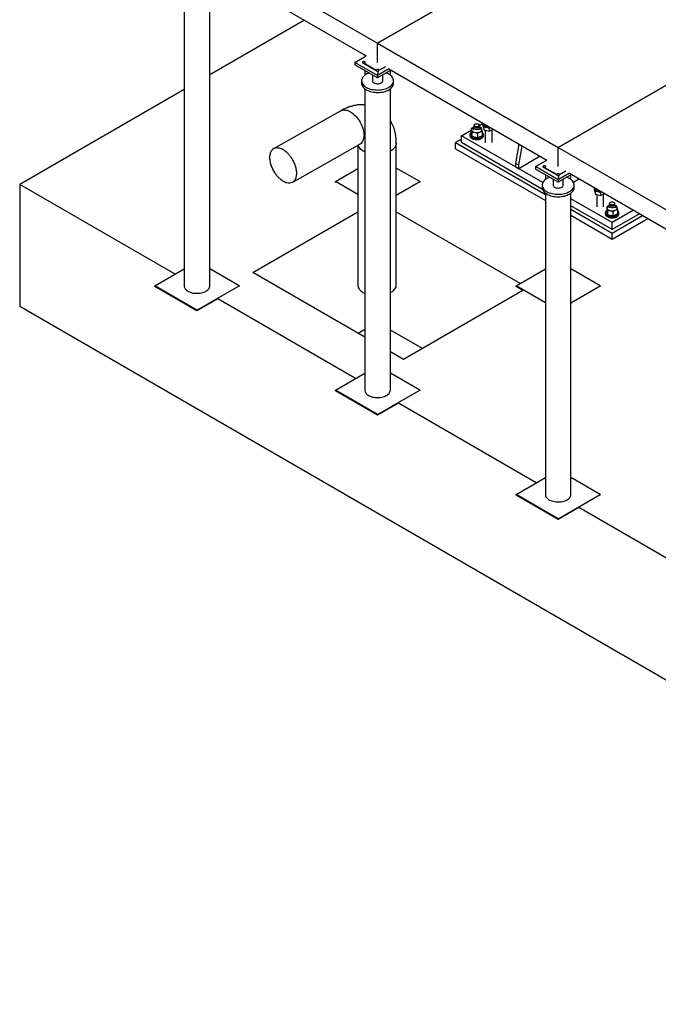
# Model space of a CAD drawing. Header units: millimetres. Extents: x 0 to 844, y 0 to 663.
# Tile 71 of 87: x 576 to 637, y 282 to 374. Entities that reach past the tile are written whole.
import ezdxf

# ---------------------------------------------------------------- set-up
doc = ezdxf.new("R2010")
doc.units = ezdxf.units.MM
doc.layers.add('TRAIT-FORT', color=4, linetype='Continuous', lineweight=25)

msp = doc.modelspace()

# ---------------------------------------------------------------- linework, layer by layer
at = {"layer": 'TRAIT-FORT', "color": 4, "linetype": 'Continuous', "lineweight": 25}
for p, q in [((593.1535, 381.6094), (610.124, 371.8125)), ((627.0946, 381.6094), (610.124, 371.8125)), ((610.124, 371.8125), (627.0946, 381.6094)), ((594.2141, 379.2007), (609.0634, 370.6284)), ((591.9535, 377.3337), (591.9535, 349.0131)), ((594.3535, 349.0131), (594.3535, 377.3337)), ((603.2507, 373.984), (594.3535, 368.8477)), ((610.124, 370.0161), (610.124, 371.8125)), ((610.124, 371.8125), (627.0946, 362.0156)), ((610.124, 370.0161), (610.124, 371.8125)), ((627.0946, 362.0156), (643.6478, 371.5716)), ((643.6478, 371.5716), (627.0946, 362.0156)), ((608.0027, 370.0161), (609.0634, 370.6284)), ((608.0027, 370.0161), (608.0027, 369.7875)), ((610.124, 368.7915), (608.0027, 370.0161)), ((608.6979, 370.0356), (608.6935, 370.0161)), ((608.6935, 370.0161), (608.6935, 370.0161)), ((608.6935, 370.0161), (608.6979, 369.9966)), ((608.711, 370.0538), (608.6979, 370.0356)), ((608.6979, 369.9966), (608.711, 369.9784)), ((608.7317, 370.0694), (608.711, 370.0538)), ((608.711, 369.9784), (608.7317, 369.9628)), ((608.7588, 370.0813), (608.7317, 370.0694)), ((608.7317, 369.9628), (608.7588, 369.9508)), ((608.7902, 370.0889), (608.7588, 370.0813)), ((608.824, 370.0914), (608.7902, 370.0889)), ((608.8578, 370.0889), (608.824, 370.0914)), ((608.8893, 370.0813), (608.8578, 370.0889)), ((608.9163, 370.0694), (608.8893, 370.0813)), ((608.8893, 369.9508), (608.9163, 369.9628)), ((608.9371, 370.0538), (608.9163, 370.0694)), ((608.9163, 369.9628), (608.9371, 369.9784)), ((608.924, 370.7088), (608.924, 370.548)), ((608.9501, 370.0356), (608.9371, 370.0538)), ((608.9371, 369.9784), (608.9501, 369.9966)), ((608.9545, 370.0161), (608.9501, 370.0356)), ((608.9501, 369.9966), (608.9545, 370.0161)), ((608.9545, 370.0161), (608.9545, 370.0161)), ((610.124, 368.5628), (608.0027, 369.7875)), ((608.7588, 369.9508), (608.7902, 369.9433)), ((608.7902, 369.9433), (609.9979, 369.2461)), ((608.7902, 369.9433), (608.824, 369.9407)), ((608.824, 369.9407), (608.8578, 369.9433)), ((609.9935, 369.2656), (608.824, 369.9407)), ((608.8578, 369.9433), (608.8893, 369.9508)), ((608.924, 369.2556), (608.924, 368.8046)), ((609.9979, 369.2851), (609.9935, 369.2656)), ((609.9935, 369.2656), (609.9935, 369.2656)), ((609.9935, 369.2656), (609.9979, 369.2461)), ((610.011, 369.3033), (609.9979, 369.2851)), ((609.9979, 369.2461), (610.011, 369.2279)), ((610.0317, 369.3189), (610.011, 369.3033)), ((610.011, 369.2279), (610.0317, 369.2123)), ((610.0588, 369.3309), (610.0317, 369.3189)), ((610.0317, 369.2123), (610.0588, 369.2004)), ((610.0902, 369.3384), (610.0588, 369.3309)), ((610.0588, 369.2004), (610.0902, 369.1928)), ((610.124, 369.341), (610.0902, 369.3384)), ((610.0902, 369.1928), (610.124, 369.1903)), ((611.1847, 369.4038), (610.124, 368.7915)), ((610.1578, 369.3384), (610.124, 369.341)), ((611.3827, 369.2895), (610.124, 368.5628)), ((610.124, 369.1903), (610.1578, 369.1928)), ((610.1578, 369.1928), (610.124, 368.7915)), ((610.1893, 369.3309), (610.1578, 369.3384)), ((610.1578, 369.1928), (610.1893, 369.2004)), ((610.2163, 369.3189), (610.1893, 369.3309)), ((610.1893, 369.2004), (610.2163, 369.2123)), ((610.2371, 369.3033), (610.2163, 369.3189)), ((610.2163, 369.2123), (610.2371, 369.2279)), ((610.2501, 369.2851), (610.2371, 369.3033)), ((610.2371, 369.2279), (610.2501, 369.2461)), ((610.8539, 369.5947), (610.2501, 369.2461)), ((610.2545, 369.2656), (610.2501, 369.2851)), ((610.2501, 369.2461), (610.2545, 369.2656)), ((610.2545, 369.2656), (610.2545, 369.2656)), ((611.1847, 369.4038), (626.0339, 360.8315)), ((611.324, 368.8046), (611.324, 369.2556)), ((608.624, 368.285), (608.624, 368.0564)), ((609.644, 368.8399), (609.644, 368.285)), ((610.124, 368.7915), (610.124, 368.5628)), ((610.604, 368.285), (610.604, 368.8399)), ((611.624, 368.0564), (611.624, 368.285)), ((591.9535, 367.4622), (576.4895, 358.535)), ((608.924, 367.5368), (608.924, 339.2162)), ((611.324, 339.2162), (611.324, 367.5368)), ((606.6685, 365.4681), (600.3563, 361.8971)), ((618.0246, 363.1283), (618.9273, 363.6495)), ((618.9273, 363.7949), (618.9273, 363.3714)), ((619.1188, 363.8861), (619.1188, 363.6934)), ((619.1948, 364.0238), (619.1465, 363.9613)), ((619.1948, 364.1082), (619.1948, 363.9939)), ((619.6828, 364.0856), (620.0399, 364.2918)), ((619.6828, 363.9939), (619.6828, 364.1082)), ((619.7311, 363.9613), (619.6828, 364.0238)), ((619.7588, 363.6934), (619.7588, 363.8861)), ((619.9502, 363.5483), (619.9502, 363.1247)), ((620.0587, 364.2673), (620.0696, 364.2746)), ((620.0587, 363.987), (620.0587, 364.2673)), ((620.0587, 363.987), (620.1294, 363.6696)), ((620.1294, 363.6696), (620.1294, 363.9499)), ((620.1294, 363.6696), (620.6409, 363.5463)), ((620.2501, 363.6405), (620.2501, 362.4752)), ((620.735, 363.8905), (620.6409, 363.8266)), ((620.6409, 363.5463), (620.6409, 363.8266)), ((621.0325, 363.7187), (620.6409, 363.5463)), ((620.8901, 362.4752), (620.8901, 363.6561)), ((618.0246, 362.8017), (617.4589, 362.4751)), ((625.6519, 358.7252), (618.0246, 363.1283)), ((618.0246, 362.4751), (618.0246, 363.1283)), ((618.7988, 363.2263), (618.7988, 363.1283)), ((618.9981, 363.4776), (618.9981, 363.054)), ((619.5095, 363.3543), (619.5095, 362.9307)), ((620.0788, 363.1283), (620.0788, 363.2263)), ((602.1478, 358.7719), (608.46, 362.343)), ((617.4589, 362.4751), (625.8946, 357.6053)), ((617.4589, 361.9029), (617.4589, 362.4751)), ((617.4589, 361.9029), (625.8946, 357.033)), ((625.6244, 358.0878), (618.0246, 362.4751)), ((623.1157, 360.5159), (623.4405, 362.3286)), ((623.3986, 360.3526), (623.7234, 362.1654)), ((627.0946, 360.2192), (627.0946, 362.0156)), ((627.0946, 362.0156), (644.0651, 352.2187)), ((627.0946, 360.2192), (627.0946, 362.0156)), ((625.4139, 361.1894), (623.3986, 360.026)), ((624.9733, 360.2192), (626.0339, 360.8315)), ((625.8946, 360.9119), (625.8946, 360.7511)), ((606.1642, 358.81), (608.2799, 360.0313)), ((614.0838, 358.81), (611.8821, 360.081)), ((623.1157, 360.5159), (623.3986, 360.3526)), ((623.1157, 360.1893), (623.1157, 360.5159)), ((623.1157, 360.1893), (623.3986, 360.026)), ((623.3986, 360.026), (623.3986, 360.3526)), ((624.9733, 360.2192), (624.9733, 359.9906)), ((627.0946, 358.9946), (624.9733, 360.2192)), ((627.0946, 358.766), (624.9733, 359.9906)), ((625.6685, 360.2387), (625.6641, 360.2192)), ((625.6641, 360.2192), (625.6641, 360.2192)), ((625.6641, 360.2192), (625.6685, 360.1997)), ((625.6815, 360.2569), (625.6685, 360.2387)), ((625.6685, 360.1997), (625.6815, 360.1815)), ((625.7023, 360.2725), (625.6815, 360.2569)), ((625.6815, 360.1815), (625.7023, 360.1659)), ((625.7293, 360.2845), (625.7023, 360.2725)), ((625.7023, 360.1659), (625.7293, 360.1539)), ((625.7608, 360.292), (625.7293, 360.2845)), ((625.7293, 360.1539), (625.7608, 360.1464)), ((625.7946, 360.2945), (625.7608, 360.292)), ((625.7608, 360.1464), (626.9685, 359.4492)), ((625.7608, 360.1464), (625.7946, 360.1438)), ((625.8284, 360.292), (625.7946, 360.2945)), ((625.7946, 360.1438), (625.8284, 360.1464)), ((626.9641, 359.4687), (625.7946, 360.1438)), ((625.8598, 360.2845), (625.8284, 360.292)), ((625.8284, 360.1464), (625.8598, 360.1539)), ((625.8869, 360.2725), (625.8598, 360.2845)), ((625.8598, 360.1539), (625.8869, 360.1659)), ((625.9076, 360.2569), (625.8869, 360.2725)), ((625.8869, 360.1659), (625.9076, 360.1815)), ((625.9207, 360.2387), (625.9076, 360.2569)), ((625.9076, 360.1815), (625.9207, 360.1997)), ((625.9251, 360.2192), (625.9207, 360.2387)), ((625.9207, 360.1997), (625.9251, 360.2192)), ((625.9251, 360.2192), (625.9251, 360.2192)), ((627.8245, 359.7978), (627.2207, 359.4492)), ((625.8946, 359.4587), (625.8946, 359.0077)), ((626.6146, 359.043), (626.6146, 358.4881)), ((626.9685, 359.4882), (626.9641, 359.4687)), ((626.9641, 359.4687), (626.9641, 359.4687)), ((626.9641, 359.4687), (626.9685, 359.4492)), ((626.9815, 359.5064), (626.9685, 359.4882)), ((626.9685, 359.4492), (626.9815, 359.431)), ((627.0023, 359.522), (626.9815, 359.5064)), ((626.9815, 359.431), (627.0023, 359.4154)), ((627.0293, 359.534), (627.0023, 359.522)), ((627.0023, 359.4154), (627.0293, 359.4035)), ((627.0608, 359.5415), (627.0293, 359.534)), ((627.0293, 359.4035), (627.0608, 359.3959)), ((627.0946, 359.5441), (627.0608, 359.5415)), ((627.0608, 359.3959), (627.0946, 359.3934)), ((628.1552, 359.6069), (627.0946, 358.9946)), ((627.1284, 359.5415), (627.0946, 359.5441)), ((628.3533, 359.4926), (627.0946, 358.766)), ((627.1284, 359.3959), (627.0946, 358.9946)), ((627.0946, 359.3934), (627.1284, 359.3959)), ((627.0946, 358.9946), (627.0946, 358.766)), ((627.1598, 359.534), (627.1284, 359.5415)), ((627.1284, 359.3959), (627.1598, 359.4035)), ((627.1869, 359.522), (627.1598, 359.534)), ((627.1598, 359.4035), (627.1869, 359.4154)), ((627.2076, 359.5064), (627.1869, 359.522)), ((627.1869, 359.4154), (627.2076, 359.431)), ((627.2207, 359.4882), (627.2076, 359.5064)), ((627.2076, 359.431), (627.2207, 359.4492)), ((627.2251, 359.4687), (627.2207, 359.4882)), ((627.2207, 359.4492), (627.2251, 359.4687)), ((627.2251, 359.4687), (627.2251, 359.4687)), ((627.5746, 358.4881), (627.5746, 359.043)), ((628.1552, 359.6069), (643.0045, 351.0346)), ((628.2946, 359.0077), (628.2946, 359.4587)), ((629.0909, 359.0668), (628.5286, 358.7422)), ((591.0887, 350.1071), (576.4895, 358.535)), ((576.4895, 358.535), (576.4895, 347.1035)), ((608.2799, 357.5886), (606.1642, 358.81)), ((606.1642, 358.7446), (606.1642, 358.81)), ((611.8821, 357.5389), (614.0838, 358.81)), ((614.0838, 358.81), (614.0838, 358.7446)), ((625.5946, 358.4881), (625.5946, 358.2595)), ((628.5946, 358.2595), (628.5946, 358.4881)), ((630.5239, 358.2258), (630.5348, 358.2332)), ((630.5239, 357.9456), (630.5239, 358.2258)), ((630.5239, 357.9456), (630.5946, 357.6282)), ((625.8946, 357.7399), (625.8946, 329.4193)), ((628.2946, 329.4193), (628.2946, 357.7399)), ((632.1667, 354.9642), (628.2946, 357.1996)), ((630.5946, 357.6282), (630.5946, 357.9085)), ((630.5946, 357.6282), (631.1061, 357.5049)), ((630.7153, 357.5991), (630.7153, 356.4338)), ((631.2002, 357.8491), (631.1061, 357.7852)), ((631.1061, 357.5049), (631.1061, 357.7852)), ((631.4977, 357.6773), (631.1061, 357.5049)), ((631.3553, 356.4338), (631.3553, 357.6146)), ((632.1667, 354.311), (628.2946, 356.5463)), ((628.2946, 356.2198), (632.1667, 353.9844)), ((631.6553, 356.4473), (631.6553, 356.0237)), ((631.726, 356.1299), (631.726, 355.7064)), ((631.8467, 356.5384), (631.8467, 356.3457)), ((631.9227, 356.6762), (631.8744, 356.6136)), ((631.9227, 356.7605), (631.9227, 356.6462)), ((634.182, 356.1277), (632.1667, 354.9642)), ((632.4107, 356.6462), (632.4107, 356.7605)), ((632.459, 356.6136), (632.4107, 356.6762)), ((632.4867, 356.3457), (632.4867, 356.5384)), ((632.6781, 356.2006), (632.6781, 355.7771)), ((598.4111, 350.2702), (608.2799, 355.9674)), ((611.8821, 355.9826), (623.5448, 349.2498)), ((628.2946, 355.6475), (632.1667, 353.4122)), ((631.5267, 355.8786), (631.5267, 355.7807)), ((634.7478, 355.8011), (632.1667, 354.311)), ((632.1667, 353.9844), (635.0307, 355.6378)), ((632.1667, 353.4122), (635.5263, 355.3517)), ((632.2374, 356.0066), (632.2374, 355.583)), ((632.8067, 355.7807), (632.8067, 355.8786)), ((632.1667, 354.311), (632.1667, 354.9642)), ((632.1667, 353.4122), (632.1667, 353.9844)), ((589.1937, 349.0131), (591.9535, 350.6063)), ((597.1133, 349.0131), (594.3535, 350.6063)), ((623.1348, 349.0131), (625.8946, 350.6063)), ((631.0544, 349.0131), (628.2946, 350.6063)), ((608.924, 344.2013), (598.4111, 350.2702)), ((593.1535, 346.7271), (589.1937, 349.0131)), ((589.1937, 348.9477), (589.1937, 349.0131)), ((593.1535, 346.6618), (589.1937, 348.9477)), ((593.1535, 346.7271), (597.1133, 349.0131)), ((597.1133, 349.0131), (597.1133, 348.9477)), ((625.8946, 347.4199), (623.1348, 349.0131)), ((623.1348, 348.9477), (623.1348, 349.0131)), ((623.7696, 348.5813), (623.1348, 348.9477)), ((628.2946, 347.4199), (631.0544, 349.0131)), ((631.0544, 349.0131), (631.0544, 348.9477)), ((595.1051, 347.7885), (593.1535, 346.6618)), ((608.0593, 340.3102), (595.1051, 347.7885)), ((608.8074, 348.3646), (608.924, 348.3078)), ((623.7696, 348.5813), (612.5532, 342.1062)), ((576.4895, 347.1035), (690.0714, 281.534)), ((593.1535, 346.6618), (593.1535, 346.7271)), ((608.924, 344.9076), (608.3122, 344.5545)), ((614.3351, 343.1349), (611.324, 344.8731)), ((612.5532, 342.1062), (611.324, 342.8158)), ((606.1642, 339.2162), (608.924, 340.8094)), ((614.0838, 339.2162), (611.324, 340.8094)), ((610.124, 336.9302), (606.1642, 339.2162)), ((606.1642, 339.1508), (606.1642, 339.2162)), ((610.124, 336.8649), (606.1642, 339.1508)), ((610.124, 336.9302), (614.0838, 339.2162)), ((614.0838, 339.2162), (614.0838, 339.1508)), ((612.0756, 337.9916), (610.124, 336.8649)), ((625.0298, 330.5133), (612.0756, 337.9916)), ((610.124, 336.8649), (610.124, 336.9302)), ((623.1348, 329.4193), (625.8946, 331.0125)), ((631.0544, 329.4193), (628.2946, 331.0125)), ((627.0946, 327.1333), (623.1348, 329.4193)), ((623.1348, 329.354), (623.1348, 329.4193)), ((627.0946, 327.068), (623.1348, 329.354)), ((627.0946, 327.1333), (631.0544, 329.4193)), ((631.0544, 329.4193), (631.0544, 329.354)), ((629.0462, 328.1947), (627.0946, 327.068)), ((642.0004, 320.7164), (629.0462, 328.1947)), ((627.0946, 327.068), (627.0946, 327.1333))]:
    msp.add_line(p, q, dxfattribs=at)
at = {"layer": 'TRAIT-FORT', "color": 4, "linetype": 'Continuous', "lineweight": 25, "flags": 128}
for points in [[(608.9163, 369.9628), (608.9413, 369.983), (608.9535, 370.0068), (608.9518, 370.0316), (608.9361, 370.0547), (608.9084, 370.0736), (608.8715, 370.0863), (608.8294, 370.0914), (608.7868, 370.0883), (608.7482, 370.0774), (608.7178, 370.0599), (608.6989, 370.0376), (608.6936, 370.013), (608.7024, 369.9887), (608.7244, 369.9674), (608.7572, 369.9514), (608.7972, 369.9423), (608.8402, 369.9413), (608.8813, 369.9484), (608.9163, 369.9628)], [(610.2163, 369.2123), (610.2413, 369.2325), (610.2535, 369.2563), (610.2518, 369.2811), (610.2361, 369.3042), (610.2084, 369.3231), (610.1715, 369.3358), (610.1294, 369.3409), (610.0868, 369.3378), (610.0482, 369.3269), (610.0178, 369.3094), (609.9989, 369.2871), (609.9936, 369.2625), (610.0024, 369.2382), (610.0244, 369.2169), (610.0572, 369.2009), (610.0972, 369.1919), (610.1402, 369.1908), (610.1813, 369.1979), (610.2163, 369.2123)], [(609.3316, 369.0203), (609.2277, 368.9794), (609.1158, 368.9262), (609.0134, 368.867), (608.9212, 368.8024), (608.8403, 368.733), (608.7714, 368.6594), (608.7152, 368.5823), (608.672, 368.5024), (608.6425, 368.4205), (608.6268, 368.3373), (608.625, 368.2536), (608.6372, 368.1703), (608.6634, 368.088), (608.7031, 368.0075), (608.7562, 367.9296), (608.822, 367.8551), (608.8999, 367.7845), (608.9893, 367.7187), (609.0893, 367.6581), (609.1989, 367.6034), (609.3172, 367.555), (609.443, 367.5135), (609.5752, 367.4791), (609.7125, 367.4523), (609.8536, 367.4333), (609.9973, 367.4222), (610.1421, 367.4192), (610.2868, 367.4242), (610.43, 367.4373), (610.5703, 367.4583), (610.7064, 367.487), (610.8371, 367.5232), (610.9611, 367.5665), (611.0774, 367.6165), (611.1847, 367.6727), (611.1847, 367.6727)], [(609.3316, 369.0203), (609.2277, 368.9794), (609.1158, 368.9262), (609.0134, 368.867), (608.9212, 368.8024), (608.8403, 368.733), (608.7714, 368.6594), (608.7152, 368.5823), (608.672, 368.5024), (608.6425, 368.4205), (608.6268, 368.3373), (608.625, 368.2536), (608.6372, 368.1703), (608.6634, 368.088), (608.7031, 368.0075), (608.7562, 367.9296), (608.822, 367.8551), (608.8999, 367.7845), (608.9893, 367.7187), (609.0893, 367.6581), (609.1989, 367.6034), (609.3172, 367.555), (609.443, 367.5135), (609.5752, 367.4791), (609.7125, 367.4523), (609.8536, 367.4333), (609.9973, 367.4222), (610.1421, 367.4192), (610.2868, 367.4242), (610.43, 367.4373), (610.5703, 367.4583), (610.7064, 367.487), (610.8371, 367.5232), (610.9611, 367.5665), (611.0774, 367.6165), (611.1847, 367.6727), (611.1847, 367.6727)], [(609.644, 368.285), (609.6458, 368.2609), (609.6604, 368.2133), (609.689, 368.1679), (609.7308, 368.1261), (609.7846, 368.0891), (609.8487, 368.058), (609.9212, 368.0339), (609.9998, 368.0174), (610.0822, 368.009), (610.1659, 368.009), (610.2483, 368.0174), (610.3269, 368.0339), (610.3993, 368.058), (610.4634, 368.0891)], [(609.644, 368.285), (609.6458, 368.2609), (609.6604, 368.2133), (609.689, 368.1679), (609.7308, 368.1261), (609.7846, 368.0891), (609.8487, 368.058), (609.9212, 368.0339), (609.9998, 368.0174), (610.0822, 368.009), (610.1659, 368.009), (610.2483, 368.0174), (610.3269, 368.0339), (610.3993, 368.058), (610.4634, 368.0891)], [(611.1847, 367.6727), (611.2821, 367.7347), (611.3687, 367.8018), (611.4437, 367.8734), (611.5063, 367.9488), (611.5561, 368.0274), (611.5925, 368.1084), (611.6152, 368.191), (611.6239, 368.2746), (611.6187, 368.3582), (611.5994, 368.4411), (611.5665, 368.5226), (611.52, 368.6018), (611.4605, 368.6781), (611.3886, 368.7508), (611.3048, 368.8191), (611.21, 368.8824), (611.1051, 368.9401), (610.991, 368.9917), (610.9164, 369.0203)], [(611.1847, 367.6727), (611.2821, 367.7347), (611.3687, 367.8018), (611.4437, 367.8734), (611.5063, 367.9488), (611.5561, 368.0274), (611.5925, 368.1084), (611.6152, 368.191), (611.6239, 368.2746), (611.6187, 368.3582), (611.5994, 368.4411), (611.5665, 368.5226), (611.52, 368.6018), (611.4605, 368.6781), (611.3886, 368.7508), (611.3048, 368.8191), (611.21, 368.8824), (611.1051, 368.9401), (610.991, 368.9917), (610.9164, 369.0203)], [(608.624, 368.0564), (608.625, 368.025), (608.6372, 367.9416), (608.6634, 367.8593), (608.7031, 367.7789), (608.7562, 367.701), (608.822, 367.6264), (608.8999, 367.5559), (608.9893, 367.49), (609.0893, 367.4295), (609.1989, 367.3747), (609.3172, 367.3264), (609.443, 367.2848), (609.5752, 367.2505), (609.7125, 367.2237), (609.8536, 367.2046), (609.9973, 367.1936), (610.1421, 367.1905), (610.2868, 367.1956), (610.43, 367.2087), (610.5703, 367.2297), (610.7064, 367.2584), (610.8371, 367.2946), (610.9611, 367.3379), (611.0774, 367.3878), (611.1847, 367.4441)], [(611.1847, 367.4441), (611.2821, 367.506), (611.3687, 367.5731), (611.4437, 367.6447), (611.5063, 367.7202), (611.5561, 367.7988), (611.5925, 367.8798), (611.6152, 367.9624), (611.6239, 368.0459), (611.624, 368.0564)], [(611.1847, 367.4441), (611.2821, 367.506), (611.3687, 367.5731), (611.4437, 367.6447), (611.5063, 367.7202), (611.5561, 367.7988), (611.5925, 367.8798), (611.6152, 367.9624), (611.6239, 368.0441)], [(606.6685, 365.4681), (606.7361, 365.5009), (606.8248, 365.5299), (606.9194, 365.5461), (607.019, 365.5494), (607.1228, 365.5399), (607.2301, 365.5176), (607.3401, 365.4827), (607.4517, 365.4355), (607.5643, 365.3763)], [(607.5643, 365.3763), (607.6769, 365.3055), (607.7885, 365.2238), (607.8985, 365.1318), (608.0058, 365.0302), (608.1096, 364.9198), (608.2092, 364.8015), (608.3037, 364.6761), (608.3925, 364.5447), (608.4748, 364.4083), (608.5499, 364.268), (608.6173, 364.1248), (608.6765, 363.98), (608.727, 363.8345), (608.7684, 363.6896), (608.8004, 363.5464), (608.8226, 363.406), (608.8351, 363.2695), (608.8376, 363.138), (608.8301, 363.0125), (608.8127, 362.894), (608.7856, 362.7833), (608.7489, 362.6815), (608.7029, 362.5893), (608.648, 362.5074), (608.5846, 362.4364), (608.5133, 362.3769), (608.4601, 362.343)], [(619.1477, 363.9137), (619.1004, 363.8899), (619.0588, 363.8627), (619.0238, 363.8326), (618.9958, 363.8002), (618.9755, 363.7659), (618.9631, 363.7303), (618.9588, 363.6942), (618.9627, 363.658)], [(618.9627, 363.658), (618.9748, 363.6224), (618.9948, 363.5881), (619.0224, 363.5555), (619.0571, 363.5253), (619.0984, 363.498), (619.1454, 363.474), (619.1975, 363.4538), (619.2538, 363.4377)], [(619.3154, 363.7156), (619.2548, 363.7349), (619.2029, 363.7613), (619.1619, 363.7935), (619.1339, 363.83), (619.1201, 363.8691), (619.1213, 363.9091), (619.1372, 363.9479), (619.1465, 363.9613)], [(619.6828, 363.9939), (619.6826, 363.9892), (619.6736, 363.9556), (619.6509, 363.9243), (619.6159, 363.897), (619.5706, 363.8753), (619.5177, 363.8606), (619.4601, 363.8535), (619.4013, 363.8547), (619.3447, 363.8639), (619.2936, 363.8807), (619.2509, 363.904), (619.2191, 363.9326), (619.2001, 363.9647), (619.1948, 363.9939)], [(619.3447, 363.9782), (619.2936, 363.995), (619.2509, 364.0183), (619.2191, 364.0469), (619.2001, 364.079), (619.1949, 364.1128), (619.2039, 364.1464), (619.2266, 364.1777), (619.2616, 364.205), (619.3069, 364.2267), (619.3599, 364.2415), (619.4174, 364.2485), (619.4762, 364.2474), (619.5328, 364.2382), (619.584, 364.2214), (619.6267, 364.198), (619.6585, 364.1695), (619.6775, 364.1373), (619.6826, 364.1035), (619.6736, 364.07), (619.6509, 364.0386), (619.6159, 364.0113), (619.5706, 363.9897), (619.5177, 363.9749), (619.4601, 363.9679), (619.4013, 363.969), (619.3447, 363.9782)], [(619.7311, 363.9613), (619.7314, 363.9609), (619.7524, 363.9228), (619.7587, 363.883), (619.7501, 363.8434), (619.7269, 363.8058), (619.6903, 363.7719), (619.6419, 363.7433), (619.584, 363.7215), (619.5193, 363.7073), (619.4508, 363.7015), (619.3818, 363.7043), (619.3154, 363.7156)], [(619.7299, 363.473), (619.7772, 363.4969), (619.8187, 363.524), (619.8538, 363.5541), (619.8817, 363.5866), (619.902, 363.6209), (619.9145, 363.6564), (619.9188, 363.6926), (619.9148, 363.7287)], [(620.1236, 364.2435), (620.1208, 364.2351), (620.1142, 364.1881), (620.1222, 364.1411), (620.1446, 364.0957), (620.1806, 364.0534), (620.2292, 364.0154), (620.2888, 363.9831), (620.3574, 363.9574), (620.4328, 363.9393), (620.5127, 363.9291), (620.5944, 363.9274), (620.6623, 363.9325)], [(618.7988, 363.1283), (618.804, 363.0812), (618.8233, 363.0271), (618.8563, 362.9753), (618.9023, 362.9269), (618.9603, 362.8829), (619.029, 362.8445), (619.1069, 362.8124), (619.1921, 362.7874), (619.2829, 362.77), (619.3771, 362.7606), (619.4728, 362.7594), (619.5676, 362.7664), (619.6596, 362.7816), (619.7467, 362.8044), (619.8269, 362.8346), (619.8984, 362.8712), (619.9596, 362.9136), (620.0092, 362.9609), (620.0461, 363.0118), (620.0694, 363.0654), (620.0786, 363.1203), (620.0788, 363.1283)], [(618.9273, 363.4484), (618.9179, 363.441), (618.8683, 363.3938), (618.8314, 363.3428), (618.8081, 363.2893), (618.7989, 363.2343), (618.804, 363.1792), (618.8233, 363.1251), (618.8563, 363.0732), (618.9023, 363.0248), (618.9603, 362.9809), (619.029, 362.9425), (619.1069, 362.9104), (619.1921, 362.8854), (619.2829, 362.868), (619.3771, 362.8586), (619.4728, 362.8574), (619.5676, 362.8644), (619.6596, 362.8795), (619.7467, 362.9024), (619.8269, 362.9325), (619.8984, 362.9692), (619.9596, 363.0116), (620.0092, 363.0588), (620.0461, 363.1098), (620.0694, 363.1634), (620.0786, 363.2183), (620.0735, 363.2735), (620.0543, 363.3275), (620.0213, 363.3794), (619.9752, 363.4278), (619.9502, 363.4484)], [(608.2799, 362.2411), (608.2799, 362.1492), (608.2799, 361.888), (608.2799, 361.6275), (608.2799, 361.3667), (608.2799, 361.106), (608.2799, 360.8453), (608.2799, 360.5845), (608.2799, 360.3238), (608.2799, 358.6847), (608.2799, 355.7574), (608.2799, 349.1039)], [(608.924, 361.6009), (608.8651, 361.6307), (608.7524, 361.6957), (608.6501, 361.7665), (608.559, 361.8423), (608.4799, 361.9228), (608.4132, 362.0071), (608.3597, 362.0947), (608.3195, 362.1848), (608.2983, 362.2547)], [(611.8819, 362.4458), (611.8818, 362.4291), (611.873, 362.3356), (611.8502, 362.2428), (611.8135, 362.1514), (611.7633, 362.0621), (611.6999, 361.9756), (611.6238, 361.8927), (611.5357, 361.8138), (611.4361, 361.7398), (611.326, 361.6711), (611.324, 361.6699)], [(611.8821, 349.1252), (611.8821, 355.7823), (611.8821, 359.51), (611.882, 361.1498), (611.882, 361.3339), (611.882, 361.5179), (611.882, 361.702), (611.882, 361.8862), (611.882, 362.0702), (611.8821, 362.2535), (611.8819, 362.4457)], [(625.8869, 360.1659), (625.9118, 360.1861), (625.9241, 360.2099), (625.9223, 360.2347), (625.9067, 360.2578), (625.8789, 360.2767), (625.842, 360.2894), (625.8, 360.2945), (625.7573, 360.2914), (625.7187, 360.2805), (625.6884, 360.263), (625.6695, 360.2407), (625.6642, 360.2161), (625.673, 360.1918), (625.695, 360.1705), (625.7278, 360.1545), (625.7678, 360.1454), (625.8107, 360.1444), (625.8519, 360.1515), (625.8869, 360.1659)], [(626.3022, 359.2234), (626.1983, 359.1825), (626.0864, 359.1293), (625.9839, 359.0701), (625.8918, 359.0055), (625.8109, 358.9361), (625.742, 358.8625), (625.6857, 358.7854), (625.6426, 358.7055), (625.613, 358.6236), (625.5973, 358.5404), (625.5956, 358.4567), (625.6078, 358.3734), (625.6339, 358.2911), (625.6737, 358.2106), (625.7267, 358.1327), (625.7925, 358.0582), (625.8705, 357.9876), (625.9599, 357.9218), (626.0599, 357.8612), (626.1695, 357.8065), (626.2878, 357.7581), (626.4136, 357.7166), (626.5458, 357.6822), (626.6831, 357.6554), (626.8242, 357.6364), (626.9679, 357.6253), (627.1127, 357.6223), (627.2574, 357.6273), (627.4005, 357.6404), (627.5408, 357.6614), (627.677, 357.6901), (627.8077, 357.7263), (627.9317, 357.7696), (628.0479, 357.8196), (628.1552, 357.8758), (628.1552, 357.8758)], [(626.3022, 359.2234), (626.1983, 359.1825), (626.0864, 359.1293), (625.9839, 359.0701), (625.8918, 359.0055), (625.8109, 358.9361), (625.742, 358.8625), (625.6857, 358.7854), (625.6426, 358.7055), (625.613, 358.6236), (625.5973, 358.5404), (625.5956, 358.4567), (625.6078, 358.3734), (625.6339, 358.2911), (625.6737, 358.2106), (625.7267, 358.1327), (625.7925, 358.0582), (625.8705, 357.9876), (625.9599, 357.9218), (626.0599, 357.8612), (626.1695, 357.8065), (626.2878, 357.7581), (626.4136, 357.7166), (626.5458, 357.6822), (626.6831, 357.6554), (626.8242, 357.6364), (626.9679, 357.6253), (627.1127, 357.6223), (627.2574, 357.6273), (627.4005, 357.6404), (627.5408, 357.6614), (627.677, 357.6901), (627.8077, 357.7263), (627.9317, 357.7696), (628.0479, 357.8196), (628.1552, 357.8758), (628.1552, 357.8758)], [(627.1869, 359.4154), (627.2118, 359.4356), (627.2241, 359.4594), (627.2223, 359.4842), (627.2067, 359.5073), (627.1789, 359.5262), (627.142, 359.5389), (627.1, 359.544), (627.0573, 359.5409), (627.0187, 359.53), (626.9884, 359.5125), (626.9695, 359.4902), (626.9642, 359.4656), (626.973, 359.4413), (626.995, 359.42), (627.0278, 359.404), (627.0678, 359.395), (627.1107, 359.3939), (627.1519, 359.401), (627.1869, 359.4154)], [(628.1552, 357.8758), (628.2527, 357.9378), (628.3393, 358.0049), (628.4142, 358.0765), (628.4769, 358.1519), (628.5267, 358.2305), (628.563, 358.3115), (628.5857, 358.3941), (628.5945, 358.4777), (628.5892, 358.5613), (628.57, 358.6442), (628.537, 358.7257), (628.4906, 358.805), (628.4311, 358.8813), (628.3591, 358.9539), (628.2754, 359.0222), (628.1806, 359.0855), (628.0756, 359.1432), (627.9615, 359.1948), (627.887, 359.2234)], [(628.1552, 357.8758), (628.2527, 357.9378), (628.3393, 358.0049), (628.4142, 358.0765), (628.4769, 358.1519), (628.5267, 358.2305), (628.563, 358.3115), (628.5857, 358.3941), (628.5945, 358.4777), (628.5892, 358.5613), (628.57, 358.6442), (628.537, 358.7257), (628.4906, 358.805), (628.4311, 358.8813), (628.3591, 358.9539), (628.2754, 359.0222), (628.1806, 359.0855), (628.0756, 359.1432), (627.9615, 359.1948), (627.887, 359.2234)], [(625.5946, 358.2595), (625.5956, 358.2281), (625.6078, 358.1447), (625.6339, 358.0624), (625.6737, 357.982), (625.7267, 357.9041), (625.7925, 357.8296), (625.8705, 357.759), (625.9599, 357.6931), (626.0599, 357.6326), (626.1695, 357.5778), (626.2878, 357.5295), (626.4136, 357.4879), (626.5458, 357.4536), (626.6831, 357.4268), (626.8242, 357.4077), (626.9679, 357.3967), (627.1127, 357.3936), (627.2574, 357.3987), (627.4005, 357.4118), (627.5408, 357.4328), (627.677, 357.4615), (627.8077, 357.4977), (627.9317, 357.541), (628.0479, 357.591), (628.1552, 357.6472)], [(626.6146, 358.4881), (626.6164, 358.464), (626.6309, 358.4164), (626.6596, 358.371), (626.7014, 358.3292), (626.7552, 358.2922), (626.8193, 358.2611), (626.8917, 358.237), (626.9703, 358.2205), (627.0527, 358.2121), (627.1364, 358.2121), (627.2188, 358.2205), (627.2974, 358.237), (627.3699, 358.2611), (627.434, 358.2922)], [(626.6146, 358.4881), (626.6164, 358.464), (626.6309, 358.4164), (626.6596, 358.371), (626.7014, 358.3292), (626.7552, 358.2922), (626.8193, 358.2611), (626.8917, 358.237), (626.9703, 358.2205), (627.0527, 358.2121), (627.1364, 358.2121), (627.2188, 358.2205), (627.2974, 358.237), (627.3699, 358.2611), (627.434, 358.2922)], [(628.1552, 357.6472), (628.2527, 357.7091), (628.3393, 357.7762), (628.4142, 357.8478), (628.4769, 357.9233), (628.5267, 358.0019), (628.563, 358.0829), (628.5857, 358.1655), (628.5945, 358.249), (628.5946, 358.2595)], [(628.1552, 357.6472), (628.2527, 357.7091), (628.3393, 357.7762), (628.4142, 357.8478), (628.4769, 357.9233), (628.5267, 358.0019), (628.563, 358.0829), (628.5857, 358.1655), (628.5945, 358.2489)], [(630.5887, 358.2021), (630.586, 358.1937), (630.5793, 358.1467), (630.5873, 358.0997), (630.6097, 358.0543), (630.6458, 358.012), (630.6944, 357.974), (630.754, 357.9417), (630.8226, 357.916), (630.898, 357.8978), (630.9779, 357.8877), (631.0596, 357.886), (631.1275, 357.891)], [(631.6553, 356.1007), (631.6458, 356.0933), (631.5962, 356.0461), (631.5593, 355.9952), (631.5361, 355.9416), (631.5268, 355.8866), (631.5319, 355.8315), (631.5512, 355.7774), (631.5842, 355.7256), (631.6302, 355.6772), (631.6882, 355.6333), (631.7569, 355.5948), (631.8348, 355.5627), (631.92, 355.5377), (632.0108, 355.5203), (632.1051, 355.5109), (632.2007, 355.5097), (632.2956, 355.5167), (632.3876, 355.5319), (632.4746, 355.5548), (632.5548, 355.5849), (632.6263, 355.6215), (632.6876, 355.664), (632.7372, 355.7112), (632.774, 355.7621), (632.7973, 355.8157), (632.8065, 355.8706), (632.8015, 355.9258), (632.7822, 355.9799), (632.7492, 356.0317), (632.7032, 356.0801), (632.6781, 356.1007)], [(631.844, 356.5508), (631.8283, 356.5422), (631.7867, 356.515), (631.7517, 356.485), (631.7238, 356.4525), (631.7034, 356.4182), (631.691, 356.3827), (631.6867, 356.3465), (631.6906, 356.3103)], [(631.6906, 356.3103), (631.7027, 356.2748), (631.7227, 356.2404), (631.7503, 356.2079), (631.785, 356.1777), (631.8263, 356.1503), (631.8734, 356.1264), (631.9255, 356.1061), (631.9817, 356.09)], [(632.0434, 356.3679), (631.9828, 356.3872), (631.9308, 356.4136), (631.8898, 356.4458), (631.8618, 356.4823), (631.848, 356.5215), (631.8492, 356.5614), (631.8652, 356.6003), (631.8744, 356.6136)], [(632.4107, 356.6462), (632.4106, 356.6415), (632.4015, 356.608), (632.3789, 356.5766), (632.3439, 356.5493), (632.2986, 356.5277), (632.2456, 356.5129), (632.1881, 356.5059), (632.1293, 356.507), (632.0727, 356.5162), (632.0215, 356.533), (631.9788, 356.5563), (631.947, 356.5849), (631.928, 356.617), (631.9227, 356.6462)], [(632.0727, 356.6305), (632.0215, 356.6473), (631.9788, 356.6706), (631.947, 356.6992), (631.928, 356.7313), (631.9228, 356.7652), (631.9318, 356.7987), (631.9545, 356.8301), (631.9895, 356.8574), (632.0348, 356.879), (632.0878, 356.8938), (632.1453, 356.9008), (632.2041, 356.8997), (632.2607, 356.8905), (632.3119, 356.8737), (632.3546, 356.8504), (632.3864, 356.8218), (632.4054, 356.7897), (632.4106, 356.7558), (632.4015, 356.7223), (632.3789, 356.6909), (632.3439, 356.6637), (632.2986, 356.642), (632.2456, 356.6272), (632.1881, 356.6202), (632.1293, 356.6213), (632.0727, 356.6305)], [(632.459, 356.6136), (632.4593, 356.6132), (632.4803, 356.5751), (632.4866, 356.5354), (632.478, 356.4957), (632.4549, 356.4581), (632.4182, 356.4242), (632.3698, 356.3957), (632.3119, 356.3738), (632.2472, 356.3596), (632.1787, 356.3538), (632.1097, 356.3566), (632.0434, 356.3679)], [(632.4578, 356.1254), (632.5051, 356.1492), (632.5466, 356.1764), (632.5817, 356.2064), (632.6096, 356.2389), (632.63, 356.2732), (632.6424, 356.3087), (632.6467, 356.3449), (632.6428, 356.3811)], [(631.5267, 355.7807), (631.5319, 355.7335), (631.5512, 355.6794), (631.5842, 355.6276), (631.6302, 355.5792), (631.6882, 355.5353), (631.7569, 355.4968), (631.8348, 355.4648), (631.92, 355.4397), (632.0108, 355.4223), (632.1051, 355.4129), (632.2007, 355.4117), (632.2956, 355.4188), (632.3876, 355.4339), (632.4746, 355.4568), (632.5548, 355.4869), (632.6263, 355.5236), (632.6876, 355.566), (632.7372, 355.6132), (632.774, 355.6641), (632.7973, 355.7177), (632.8065, 355.7727), (632.8067, 355.7807)], [(591.9535, 349.0137), (591.9574, 348.9568), (591.975, 348.8825), (592.0063, 348.8097), (592.0511, 348.7393), (592.1088, 348.6721), (592.1788, 348.6089), (592.2602, 348.5505), (592.3521, 348.4974), (592.4534, 348.4504), (592.5629, 348.41), (592.6793, 348.3767), (592.8012, 348.3508), (592.9273, 348.3327), (593.0561, 348.3226), (593.186, 348.3206), (593.3155, 348.3267), (593.4431, 348.3408), (593.5673, 348.3628), (593.6866, 348.3925), (593.7997, 348.4294), (593.9053, 348.4731), (594.002, 348.5232)], [(591.9535, 349.0131), (591.9574, 348.9568), (591.975, 348.8825), (592.0063, 348.8097), (592.0511, 348.7393), (592.1088, 348.6721), (592.1788, 348.6089), (592.2602, 348.5505), (592.3521, 348.4974), (592.4534, 348.4504), (592.5629, 348.41), (592.6793, 348.3767), (592.8012, 348.3508), (592.9273, 348.3327), (593.0561, 348.3226), (593.186, 348.3206), (593.3155, 348.3267), (593.4431, 348.3408), (593.5673, 348.3628), (593.6866, 348.3925), (593.7997, 348.4294), (593.9053, 348.4731), (594.002, 348.5232)], [(594.002, 348.5232), (594.0888, 348.5791), (594.1646, 348.64), (594.2285, 348.7053), (594.2798, 348.7742), (594.318, 348.8459), (594.3425, 348.9195), (594.353, 348.9943), (594.3535, 349.0131)], [(594.002, 348.5232), (594.0888, 348.5791), (594.1642, 348.6397)], [(608.924, 339.2168), (608.928, 339.1599), (608.9455, 339.0856), (608.9769, 339.0128), (609.0217, 338.9424), (609.0794, 338.8752), (609.1494, 338.812), (609.2308, 338.7536), (609.3227, 338.7005), (609.4239, 338.6535), (609.5334, 338.6131), (609.6498, 338.5798), (609.7718, 338.5539), (609.8979, 338.5358), (610.0266, 338.5257), (610.1565, 338.5237), (610.286, 338.5298), (610.4136, 338.5439), (610.5378, 338.5659), (610.6572, 338.5956), (610.7703, 338.6325), (610.8758, 338.6762), (610.9725, 338.7263)], [(608.924, 339.2162), (608.928, 339.1599), (608.9455, 339.0856), (608.9769, 339.0128), (609.0217, 338.9424), (609.0794, 338.8752), (609.1494, 338.812), (609.2308, 338.7536), (609.3227, 338.7005), (609.4239, 338.6535), (609.5334, 338.6131), (609.6498, 338.5798), (609.7718, 338.5539), (609.8979, 338.5358), (610.0266, 338.5257), (610.1565, 338.5237), (610.286, 338.5298), (610.4136, 338.5439), (610.5378, 338.5659), (610.6572, 338.5956), (610.7703, 338.6325), (610.8758, 338.6762), (610.9725, 338.7263)], [(610.9725, 338.7263), (611.0593, 338.7822), (611.1351, 338.8431), (611.1991, 338.9084), (611.2504, 338.9773), (611.2886, 339.049), (611.313, 339.1227), (611.3236, 339.1974), (611.324, 339.2162)], [(610.9725, 338.7263), (611.0593, 338.7822), (611.1348, 338.8428)], [(625.8946, 329.4199), (625.8985, 329.3631), (625.9161, 329.2887), (625.9474, 329.2159), (625.9922, 329.1455), (626.05, 329.0783), (626.12, 329.0151), (626.2014, 328.9567), (626.2932, 328.9036), (626.3945, 328.8566), (626.504, 328.8162), (626.6204, 328.7829), (626.7424, 328.757), (626.8684, 328.7389), (626.9972, 328.7288), (627.1271, 328.7268), (627.2566, 328.7329), (627.3842, 328.747), (627.5084, 328.769), (627.6278, 328.7987), (627.7409, 328.8356), (627.8464, 328.8793), (627.9431, 328.9294)], [(625.8946, 329.4193), (625.8985, 329.3631), (625.9161, 329.2887), (625.9474, 329.2159), (625.9922, 329.1455), (626.05, 329.0783), (626.12, 329.0151), (626.2014, 328.9567), (626.2932, 328.9036), (626.3945, 328.8566), (626.504, 328.8162), (626.6204, 328.7829), (626.7424, 328.757), (626.8684, 328.7389), (626.9972, 328.7288), (627.1271, 328.7268), (627.2566, 328.7329), (627.3842, 328.747), (627.5084, 328.769), (627.6278, 328.7987), (627.7409, 328.8356), (627.8464, 328.8793), (627.9431, 328.9294)], [(627.9431, 328.9294), (628.0299, 328.9853), (628.1057, 329.0462), (628.1696, 329.1115), (628.221, 329.1804), (628.2591, 329.2521), (628.2836, 329.3258), (628.2941, 329.4005), (628.2946, 329.4193)], [(627.9431, 328.9294), (628.0299, 328.9853), (628.1053, 329.0459)]]:
    msp.add_lwpolyline(points, dxfattribs=at)
at = {"layer": 'TRAIT-FORT', "color": 4, "linetype": 'Continuous', "lineweight": 25}
for centre, radius, start, end in [((610.3699, 368.3046), 0.235, 293.462125, 355.217734), ((619.6479, 363.6414), 0.2808, 18.123053, 65.417148), ((619.4371, 364.1914), 0.7757, 256.326287, 292.16963), ((627.3404, 358.5077), 0.235, 293.462125, 355.217734), ((632.1651, 356.8437), 0.7757, 256.326287, 292.16963), ((632.3885, 356.3026), 0.2661, 17.145301, 62.780593)]:
    msp.add_arc(centre, radius, start, end, dxfattribs=at)
for points, knots in [([(608.924, 366.029), (608.9239, 366.029), (608.8557, 366.0365), (608.7332, 366.0387), (608.5768, 366.0379), (608.4571, 366.0319), (608.354, 366.0239), (608.2392, 366.0115), (608.1047, 365.9923), (607.9676, 365.9671), (607.852, 365.9414), (607.7639, 365.9195), (607.682, 365.8975), (607.5923, 365.8712), (607.4998, 365.8417), (607.4137, 365.812), (607.3233, 365.7788), (607.2156, 365.7364), (607.1, 365.687), (606.9821, 365.6325), (606.8722, 365.5784), (606.7819, 365.531), (606.7143, 365.494), (606.6835, 365.4766), (606.6679, 365.4678)], [0, 0, 0, 0, 0.0000997, 0.0886308, 0.157283, 0.200935, 0.2427621, 0.2902628, 0.3501794, 0.4181451, 0.4690874, 0.50056, 0.5337503, 0.5778052, 0.6194414, 0.6571996, 0.693656, 0.7429163, 0.8048555, 0.8526043, 0.9057479, 0.9569252, 0.9781496, 1, 1, 1, 1]), ([(611.8819, 362.4457), (611.8808, 362.5143), (611.8787, 362.642), (611.8678, 362.8119), (611.8546, 362.9512), (611.8389, 363.0795), (611.818, 363.2173), (611.7896, 363.3693), (611.7556, 363.5189), (611.721, 363.6489), (611.6889, 363.7563), (611.6556, 363.8578), (611.616, 363.9681), (611.5671, 364.0908), (611.5096, 364.2205), (611.4384, 364.3638), (611.3767, 364.4778), (611.3334, 364.5462), (611.324, 364.5609)], [0, 0, 0, 0, 0.0899526, 0.1674477, 0.2277672, 0.2779903, 0.3399279, 0.4147139, 0.4874847, 0.5489343, 0.5969555, 0.6408522, 0.694616, 0.756523, 0.8213027, 0.8886143, 0.9759994, 1, 1, 1, 1]), ([(619.1231, 363.9016), (619.0945, 363.8881), (619.0288, 363.8571), (618.964, 363.8174), (618.9273, 363.7949)], [0, 0, 0, 0, 0.4351457, 1, 1, 1, 1]), ([(618.9273, 363.7949), (618.9332, 363.7749), (618.9449, 363.7347), (618.9567, 363.6836), (618.9627, 363.658)], [0, 0, 0, 0, 0.4981655, 1, 1, 1, 1]), ([(618.9627, 363.658), (618.9686, 363.6304), (618.9805, 363.575), (618.9922, 363.5102), (618.9981, 363.4776)], [0, 0, 0, 0, 0.4978438, 1, 1, 1, 1]), ([(619.7299, 363.473), (619.7667, 363.4882), (619.8406, 363.5186), (619.9136, 363.5384), (619.9502, 363.5483)], [0, 0, 0, 0, 0.4978437, 1, 1, 1, 1]), ([(619.8795, 363.8657), (619.8374, 363.8828), (619.7941, 363.9003), (619.7503, 363.9128), (619.7491, 363.9132)], [0, 0, 0, 0, 0.97302918, 1, 1, 1, 1]), ([(619.9148, 363.7287), (619.9089, 363.7542), (619.8971, 363.8052), (619.8854, 363.8455), (619.8795, 363.8657)], [0, 0, 0, 0, 0.4978437, 1, 1, 1, 1]), ([(619.9502, 363.5483), (619.9444, 363.5806), (619.9327, 363.6455), (619.9208, 363.7009), (619.9148, 363.7287)], [0, 0, 0, 0, 0.4981655, 1, 1, 1, 1]), ([(620.0587, 364.2673), (620.0648, 364.2498), (620.0772, 364.2146), (620.0956, 364.1396), (620.1132, 364.0497), (620.124, 363.9834), (620.1294, 363.9499)], [0, 0, 0, 0, 0.2646075, 0.534953, 0.7653458, 1, 1, 1, 1]), ([(620.1294, 363.9499), (620.1616, 363.9497), (620.2262, 363.9493), (620.3359, 363.9362), (620.4584, 363.9058), (620.5634, 363.8642), (620.6237, 363.8349), (620.6409, 363.8266)], [0, 0, 0, 0, 0.1921844, 0.3862289, 0.6382428, 0.8970666, 1, 1, 1, 1]), ([(618.9627, 363.1909), (618.9568, 363.2185), (618.9449, 363.2739), (618.9332, 363.3388), (618.9273, 363.3714)], [0, 0, 0, 0, 0.4978437, 1, 1, 1, 1]), ([(618.9981, 363.054), (618.9922, 363.0741), (618.9805, 363.1143), (618.9686, 363.1653), (618.9627, 363.1909)], [0, 0, 0, 0, 0.4981655, 1, 1, 1, 1]), ([(618.9981, 363.4776), (619.0402, 363.4736), (619.1249, 363.4655), (619.2107, 363.447), (619.2538, 363.4377)], [0, 0, 0, 0, 0.4981655, 1, 1, 1, 1]), ([(619.2538, 362.9706), (619.2111, 362.982), (619.1253, 363.0048), (619.0406, 363.0376), (618.9981, 363.054)], [0, 0, 0, 0, 0.49784375, 1, 1, 1, 1]), ([(619.2538, 363.4377), (619.2965, 363.4263), (619.3823, 363.4035), (619.467, 363.3707), (619.5095, 363.3543)], [0, 0, 0, 0, 0.4978437, 1, 1, 1, 1]), ([(619.5095, 362.9307), (619.4673, 362.9347), (619.3826, 362.9428), (619.2968, 362.9613), (619.2538, 362.9706)], [0, 0, 0, 0, 0.4981655, 1, 1, 1, 1]), ([(619.5095, 363.3543), (619.5459, 363.3764), (619.6188, 363.4209), (619.6928, 363.4556), (619.7299, 363.473)], [0, 0, 0, 0, 0.4981655, 1, 1, 1, 1]), ([(619.7299, 363.006), (619.6931, 362.9908), (619.6191, 362.9605), (619.5461, 362.9407), (619.5095, 362.9307)], [0, 0, 0, 0, 0.4978438, 1, 1, 1, 1]), ([(619.9502, 363.1247), (619.9139, 363.1026), (619.8409, 363.0581), (619.767, 363.0234), (619.7299, 363.006)], [0, 0, 0, 0, 0.4981655, 1, 1, 1, 1]), ([(601.2521, 361.8052), (601.3052, 361.7746), (601.3616, 361.7382), (601.4807, 361.651), (601.5435, 361.6001), (601.6739, 361.4809), (601.7416, 361.4125), (601.8788, 361.2561), (601.9483, 361.168), (602.0842, 360.9719), (602.1505, 360.8639), (602.2422, 360.6895), (602.2715, 360.6293), (602.3266, 360.5057), (602.3523, 360.4423), (602.3994, 360.3134), (602.4206, 360.2479), (602.4577, 360.1161), (602.4736, 360.0498), (602.4994, 359.918), (602.5092, 359.8525), (602.5224, 359.7237), (602.5257, 359.6605), (602.5257, 359.538), (602.5224, 359.4786), (602.5092, 359.3651), (602.4994, 359.3109), (602.4736, 359.2088), (602.4577, 359.1609), (602.4206, 359.072), (602.3994, 359.031), (602.3523, 358.9563), (602.3266, 358.9227), (602.2715, 358.8627), (602.2422, 358.8363), (602.1505, 358.7679), (602.0842, 358.7364), (601.9483, 358.6972), (601.8788, 358.6894), (601.7416, 358.6913), (601.6739, 358.7011), (601.5435, 358.7324), (601.4807, 358.754), (601.3616, 358.8044), (601.3052, 358.8332), (601.199, 358.8944), (601.1426, 358.9308), (601.0234, 359.018), (600.9607, 359.0689), (600.8303, 359.1881), (600.7626, 359.2565), (600.6254, 359.4129), (600.5559, 359.501), (600.42, 359.6971), (600.3537, 359.8051), (600.2619, 359.9795), (600.2326, 360.0397), (600.1776, 360.1633), (600.1518, 360.2267), (600.1048, 360.3556), (600.0836, 360.4211), (600.0464, 360.5529), (600.0305, 360.6192), (600.0048, 360.751), (599.995, 360.8165), (599.9818, 360.9452), (599.9785, 361.0084), (599.9785, 361.131), (599.9818, 361.1904), (599.995, 361.3039), (600.0048, 361.3581), (600.0305, 361.4602), (600.0464, 361.5081), (600.0836, 361.597), (600.1048, 361.638), (600.1518, 361.7126), (600.1776, 361.7463), (600.2326, 361.8063), (600.2619, 361.8327), (600.3537, 361.9011), (600.42, 361.9326), (600.5559, 361.9718), (600.6254, 361.9796), (600.7626, 361.9777), (600.8303, 361.9679), (600.9607, 361.9365), (601.0234, 361.915), (601.1426, 361.8646), (601.199, 361.8358), (601.2521, 361.8052)], [0, 0, 0, 0, 0.03125, 0.03125, 0.0625, 0.0625, 0.09375, 0.09375, 0.125, 0.125, 0.15625, 0.15625, 0.171875, 0.171875, 0.1875, 0.1875, 0.203125, 0.203125, 0.21875, 0.21875, 0.234375, 0.234375, 0.25, 0.25, 0.265625, 0.265625, 0.28125, 0.28125, 0.296875, 0.296875, 0.3125, 0.3125, 0.328125, 0.328125, 0.34375, 0.34375, 0.375, 0.375, 0.40625, 0.40625, 0.4375, 0.4375, 0.46875, 0.46875, 0.5, 0.5, 0.53125, 0.53125, 0.5625, 0.5625, 0.59375, 0.59375, 0.625, 0.625, 0.65625, 0.65625, 0.671875, 0.671875, 0.6875, 0.6875, 0.703125, 0.703125, 0.71875, 0.71875, 0.734375, 0.734375, 0.75, 0.75, 0.765625, 0.765625, 0.78125, 0.78125, 0.796875, 0.796875, 0.8125, 0.8125, 0.828125, 0.828125, 0.84375, 0.84375, 0.875, 0.875, 0.90625, 0.90625, 0.9375, 0.9375, 0.96875, 0.96875, 1, 1, 1, 1]), ([(608.4591, 362.3424), (608.463, 362.3446), (608.4708, 362.3489), (608.4842, 362.3562), (608.5029, 362.366), (608.5316, 362.3804), (608.5637, 362.3953), (608.5931, 362.4075), (608.6171, 362.4167), (608.6374, 362.4237), (608.6547, 362.429), (608.6763, 362.435), (608.6895, 362.4364), (608.6846, 362.4364), (608.6844, 362.4364)], [0, 0, 0, 0, 0.0319623, 0.0629892, 0.1098797, 0.1880414, 0.3103659, 0.4015436, 0.4762767, 0.5649315, 0.6493304, 0.7327041, 0.9859745, 1, 1, 1, 1]), ([(630.5239, 358.2258), (630.53, 358.2084), (630.5424, 358.1732), (630.5608, 358.0981), (630.5784, 358.0083), (630.5892, 357.942), (630.5946, 357.9085)], [0, 0, 0, 0, 0.2646075, 0.534953, 0.7653458, 1, 1, 1, 1]), ([(630.5946, 357.9085), (630.6268, 357.9083), (630.6914, 357.9079), (630.8011, 357.8948), (630.9235, 357.8644), (631.0286, 357.8228), (631.0889, 357.7935), (631.1061, 357.7852)], [0, 0, 0, 0, 0.1921844, 0.3862289, 0.6382428, 0.8970666, 1, 1, 1, 1]), ([(631.851, 356.5539), (631.8224, 356.5404), (631.7567, 356.5094), (631.6919, 356.4697), (631.6553, 356.4473)], [0, 0, 0, 0, 0.4351457, 1, 1, 1, 1]), ([(631.6553, 356.4473), (631.6611, 356.4272), (631.6728, 356.387), (631.6847, 356.336), (631.6906, 356.3103)], [0, 0, 0, 0, 0.4981655, 1, 1, 1, 1]), ([(631.6906, 356.3103), (631.6965, 356.2828), (631.7084, 356.2274), (631.7201, 356.1625), (631.726, 356.1299)], [0, 0, 0, 0, 0.4978438, 1, 1, 1, 1]), ([(631.726, 356.1299), (631.7682, 356.1259), (631.8529, 356.1178), (631.9386, 356.0993), (631.9817, 356.09)], [0, 0, 0, 0, 0.4981655, 1, 1, 1, 1]), ([(631.9817, 356.09), (632.0244, 356.0786), (632.1102, 356.0558), (632.1949, 356.023), (632.2374, 356.0066)], [0, 0, 0, 0, 0.4978437, 1, 1, 1, 1]), ([(632.2374, 356.0066), (632.2738, 356.0288), (632.3467, 356.0732), (632.4207, 356.1079), (632.4578, 356.1254)], [0, 0, 0, 0, 0.4981655, 1, 1, 1, 1]), ([(632.4578, 356.1254), (632.4946, 356.1405), (632.5685, 356.1709), (632.6415, 356.1907), (632.6781, 356.2006)], [0, 0, 0, 0, 0.4978437, 1, 1, 1, 1]), ([(632.6074, 356.518), (632.5653, 356.5351), (632.522, 356.5527), (632.4782, 356.5652), (632.477, 356.5655)], [0, 0, 0, 0, 0.97302918, 1, 1, 1, 1]), ([(632.6428, 356.3811), (632.6369, 356.4065), (632.625, 356.4576), (632.6133, 356.4978), (632.6074, 356.518)], [0, 0, 0, 0, 0.4978437, 1, 1, 1, 1]), ([(632.6781, 356.2006), (632.6723, 356.233), (632.6606, 356.2978), (632.6487, 356.3533), (632.6428, 356.3811)], [0, 0, 0, 0, 0.4981655, 1, 1, 1, 1]), ([(631.6906, 355.8433), (631.6847, 355.8709), (631.6728, 355.9262), (631.6611, 355.9911), (631.6553, 356.0237)], [0, 0, 0, 0, 0.4978437, 1, 1, 1, 1]), ([(631.726, 355.7064), (631.7201, 355.7264), (631.7084, 355.7666), (631.6966, 355.8177), (631.6906, 355.8433)], [0, 0, 0, 0, 0.4981655, 1, 1, 1, 1]), ([(631.9817, 355.6229), (631.939, 355.6343), (631.8532, 355.6572), (631.7685, 355.6899), (631.726, 355.7064)], [0, 0, 0, 0, 0.49784375, 1, 1, 1, 1]), ([(632.2374, 355.583), (632.1952, 355.5871), (632.1105, 355.5951), (632.0248, 355.6137), (631.9817, 355.6229)], [0, 0, 0, 0, 0.4981655, 1, 1, 1, 1]), ([(632.4578, 355.6583), (632.421, 355.6432), (632.347, 355.6128), (632.2741, 355.593), (632.2374, 355.583)], [0, 0, 0, 0, 0.4978438, 1, 1, 1, 1]), ([(632.6781, 355.7771), (632.6418, 355.7549), (632.5688, 355.7105), (632.4949, 355.6757), (632.4578, 355.6583)], [0, 0, 0, 0, 0.4981655, 1, 1, 1, 1]), ([(608.2806, 349.1039), (608.2804, 349.1021), (608.2719, 349.0423), (608.3023, 348.9223), (608.3745, 348.7516), (608.5028, 348.59), (608.6506, 348.4611), (608.7642, 348.3912), (608.8074, 348.3646)], [0, 0, 0, 0, 0.0064892, 0.2182539, 0.4361597, 0.6479243, 0.8658301, 1, 1, 1, 1]), ([(611.324, 348.3651), (611.3825, 348.3994), (611.5118, 348.4752), (611.6673, 348.6168), (611.7904, 348.7788), (611.8679, 348.9507), (611.8769, 349.0671), (611.8813, 349.1253)], [0, 0, 0, 0, 0.170315, 0.3763221, 0.5883034, 0.7943105, 1, 1, 1, 1])]:
    msp.add_open_spline(points, degree=3, knots=knots, dxfattribs=at)

doc.saveas('drawing.dxf')
